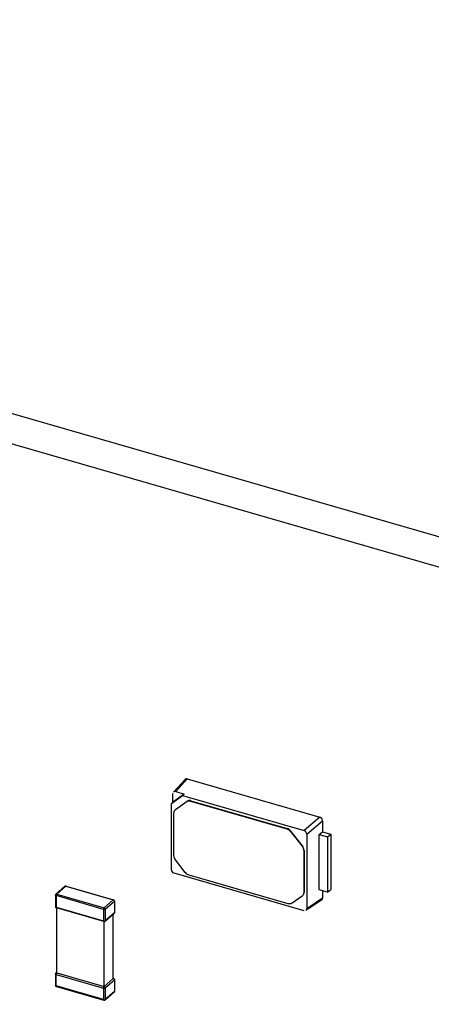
# Model space of a CAD drawing. Header units: millimetres. Extents: x 0 to 210, y 0 to 297.
# Tile 27 of 59: x 73.79 to 75.64, y 239.63 to 244.04. Entities that reach past the tile are written whole.
import ezdxf

# ---------------------------------------------------------------- set-up
doc = ezdxf.new("R2010")
doc.units = ezdxf.units.MM
doc.header["$LTSCALE"] = 19.36
doc.layers.get('0').update_dxf_attribs({"linetype": 'CONTINUOUS'})

msp = doc.modelspace()

# ---------------------------------------------------------------- linework, layer by layer
at = {"color": 7, "linetype": 'Continuous'}
for p, q in [((82.57663, 239.73428), (67.64388, 244.04499)), ((82.45877, 239.63221), (67.52602, 243.94292)), ((74.53565, 240.64002), (74.48387, 240.58331)), ((74.49388, 240.58553), (74.54545, 240.64231)), ((74.54545, 240.64231), (75.13978, 240.47074)), ((74.49389, 240.58553), (74.53217, 240.57437)), ((74.47496, 240.53234), (74.52479, 240.56779)), ((74.48165, 240.53843), (74.48153, 240.57675)), ((74.53217, 240.57437), (74.48165, 240.53843)), ((74.49327, 240.50536), (74.54485, 240.54227)), ((74.53222, 240.57429), (74.52474, 240.56786)), ((74.52479, 240.56779), (75.06894, 240.41059)), ((74.56091, 240.54323), (74.99141, 240.41895)), ((74.56234, 240.54446), (74.99284, 240.42019)), ((74.47491, 240.53242), (74.48171, 240.53836)), ((74.47508, 240.2356), (74.47496, 240.53234)), ((74.49349, 240.50565), (74.49206, 240.50441)), ((74.49207, 240.50439), (74.49327, 240.50536)), ((74.48602, 240.29894), (74.48602, 240.48995)), ((75.13978, 240.47074), (75.06894, 240.41059)), ((75.0813, 240.39467), (75.15193, 240.45509)), ((75.15193, 240.45509), (75.15192, 240.40536)), ((75.00891, 240.40666), (75.06025, 240.34049)), ((75.06168, 240.34173), (75.01033, 240.40789)), ((75.0813, 240.39467), (75.0813, 240.0606)), ((75.13634, 240.3932), (75.15192, 240.40536)), ((75.13634, 240.14576), (75.13634, 240.3932)), ((75.13634, 240.3932), (75.17384, 240.38237)), ((75.15192, 240.40536), (75.18826, 240.39487)), ((75.17384, 240.38237), (75.18826, 240.39487)), ((75.17384, 240.38237), (75.17384, 240.13494)), ((75.18826, 240.39487), (75.18826, 240.14743)), ((75.0675, 240.3209), (75.0675, 240.13227)), ((75.06892, 240.32214), (75.06892, 240.13351)), ((74.53665, 240.22344), (74.49327, 240.27935)), ((75.06894, 240.05181), (74.48743, 240.21968)), ((74.99817, 240.08296), (74.55415, 240.21114)), ((73.95705, 240.12591), (73.99777, 240.16117)), ((73.99777, 240.16117), (73.99801, 240.16136)), ((74.00309, 240.16234), (74.21589, 240.10091)), ((75.17384, 240.13494), (75.13634, 240.14576)), ((75.17384, 240.13494), (75.18826, 240.14743)), ((73.95508, 240.12159), (73.95508, 240.06963)), ((73.95527, 240.12085), (73.9551, 240.12155)), ((74.21589, 240.10091), (74.21593, 240.1009)), ((75.06025, 240.11687), (75.01567, 240.08516)), ((75.06144, 240.11784), (75.06025, 240.11687)), ((75.06288, 240.11906), (75.06146, 240.11782)), ((75.15192, 240.1082), (75.0813, 240.0606)), ((75.14815, 240.1006), (75.08373, 240.057)), ((75.15192, 240.14126), (75.15192, 240.1082)), ((73.95715, 240.06528), (73.9567, 240.06575)), ((73.95921, 240.06415), (73.95877, 240.06438)), ((74.172, 240.00271), (73.95921, 240.06414)), ((73.96079, 239.77394), (73.96079, 240.06468)), ((74.22002, 240.09546), (74.22002, 240.09542)), ((74.22002, 240.09542), (74.22002, 240.04346)), ((74.17733, 240.00388), (74.21804, 240.03914)), ((74.2143, 239.74777), (74.2143, 240.0359)), ((74.21804, 240.03914), (74.21819, 240.03927)), ((74.22001, 240.04336), (74.22002, 240.04346)), ((74.17359, 239.71251), (74.17359, 240.00325)), ((73.95508, 239.76899), (73.95508, 239.71703)), ((73.95705, 239.77331), (73.9595, 239.77543)), ((73.95705, 239.77331), (73.95729, 239.7735)), ((73.96079, 239.77394), (74.17359, 239.71251)), ((74.17359, 239.71251), (74.2143, 239.74777)), ((74.21589, 239.74831), (74.21457, 239.7487)), ((74.21589, 239.74831), (74.21593, 239.7483)), ((73.95877, 239.71178), (73.95723, 239.71262)), ((73.95877, 239.71178), (73.95921, 239.71156)), ((73.95921, 239.71154), (74.172, 239.65011)), ((74.22002, 239.74287), (74.22002, 239.74282)), ((74.22002, 239.74282), (74.22002, 239.69086)), ((74.17733, 239.65128), (74.21804, 239.68654)), ((74.21804, 239.68654), (74.21819, 239.68668)), ((74.22001, 239.69076), (74.22002, 239.69086))]:
    msp.add_line(p, q, dxfattribs=at)
at = {"color": 9, "linetype": 'Continuous'}
for p, q in [((74.54342, 240.54103), (74.54485, 240.54227)), ((74.56091, 240.54323), (74.56234, 240.54446)), ((74.49327, 240.50536), (74.4947, 240.50659)), ((74.99141, 240.41895), (74.99284, 240.42019)), ((75.00891, 240.40666), (75.01033, 240.40789)), ((75.06025, 240.34049), (75.06168, 240.34173)), ((75.0675, 240.3209), (75.06892, 240.32214)), ((73.96079, 240.12654), (74.00151, 240.1618)), ((74.00151, 240.1618), (74.2143, 240.10037)), ((73.95794, 240.11912), (73.95794, 240.06715)), ((74.17073, 240.05769), (73.95794, 240.11912)), ((73.96079, 240.12654), (74.17359, 240.06511)), ((74.2143, 240.10037), (74.17359, 240.06511)), ((75.0675, 240.13227), (75.06892, 240.13351)), ((73.95794, 240.06715), (74.17073, 240.00572)), ((74.17073, 240.05769), (74.17073, 240.00572)), ((74.17854, 240.05873), (74.21925, 240.09399)), ((74.17854, 240.05873), (74.17854, 240.00677)), ((74.21925, 240.09399), (74.21925, 240.04203)), ((74.21925, 240.04203), (74.17854, 240.00677)), ((73.95717, 239.77338), (73.95729, 239.7735)), ((73.95794, 239.71456), (73.95794, 239.76652)), ((73.95794, 239.76652), (74.17073, 239.70509)), ((74.17073, 239.65313), (73.95794, 239.71456)), ((74.17073, 239.70509), (74.17073, 239.65313)), ((74.17854, 239.70614), (74.21925, 239.7414)), ((74.17854, 239.70614), (74.17854, 239.65417)), ((74.21925, 239.7414), (74.21925, 239.68943)), ((74.21925, 239.68943), (74.17854, 239.65417))]:
    msp.add_line(p, q, dxfattribs=at)
at = {"color": 7, "linetype": 'Continuous'}
for centre, radius, start, end in [((75.0475, 240.13351), 0.02142, 351.55578, 0.00814), ((73.96019, 239.71608), 0.00455, 220.00218, 229.4547)]:
    msp.add_arc(centre, radius, start, end, dxfattribs=at)
for centre, major_axis, ratio, start_param, end_param in [((74.49392, 240.57313), (-0.00937, 0.01084), 0.7477192, -0.8547567, 0.0883516), ((75.0689, 240.39821), (0.00936, -0.01079), 0.7522872, 0.7144696, 2.282189), ((75.0689, 240.06421), (-0.00937, 0.01084), 0.7477192, -3.2299538, -2.4286299)]:
    msp.add_ellipse(centre, major_axis=major_axis, ratio=ratio, start_param=start_param, end_param=end_param, dxfattribs=at)
for points in [[(74.54545, 240.64231), (74.54221, 240.64319), (74.53789, 240.64252), (74.53564, 240.64003)], [(74.48602, 240.48995), (74.48602, 240.49517), (74.48816, 240.50094), (74.49207, 240.5044)], [(75.15192, 240.45509), (75.15181, 240.46169), (75.14609, 240.46881), (75.13978, 240.47074)], [(74.99141, 240.41895), (74.99826, 240.41698), (75.00453, 240.41229), (75.00891, 240.40666)], [(75.01033, 240.40789), (75.00596, 240.41352), (74.99969, 240.41821), (74.99284, 240.42019)], [(75.06025, 240.34049), (75.06452, 240.33499), (75.0675, 240.32786), (75.0675, 240.3209)], [(75.06892, 240.32214), (75.06892, 240.3291), (75.06594, 240.33623), (75.06168, 240.34173)], [(74.49327, 240.27935), (74.489, 240.28485), (74.48602, 240.29198), (74.48602, 240.29894)], [(74.48743, 240.21968), (74.48098, 240.22154), (74.47508, 240.22888), (74.47508, 240.2356)], [(74.55415, 240.21114), (74.5473, 240.21312), (74.54102, 240.21781), (74.53665, 240.22344)], [(74.00307, 240.16225), (74.00161, 240.16264), (73.99987, 240.1625), (73.99856, 240.16174)], [(73.95709, 240.12583), (73.95593, 240.12475), (73.95514, 240.1231), (73.95511, 240.12152)], [(73.95705, 240.12591), (73.958, 240.12674), (73.95958, 240.12689), (73.96079, 240.12654)], [(73.96079, 240.12654), (73.95879, 240.1248), (73.95794, 240.12177), (73.95794, 240.11912)], [(74.2143, 240.10029), (74.21566, 240.0999), (74.21694, 240.09902), (74.2178, 240.09791)], [(74.21993, 240.09546), (74.2199, 240.0977), (74.21804, 240.10016), (74.2159, 240.10082)], [(75.0675, 240.13227), (75.0675, 240.12705), (75.06536, 240.12129), (75.06145, 240.11783)], [(75.14816, 240.1006), (75.1505, 240.10218), (75.15188, 240.10537), (75.15192, 240.1082)], [(73.95508, 240.06963), (73.95507, 240.06837), (73.95673, 240.0675), (73.95794, 240.06715)], [(73.95514, 240.06965), (73.95517, 240.06801), (73.95601, 240.06628), (73.95725, 240.06521)], [(74.17854, 240.05873), (74.17655, 240.05701), (74.17325, 240.05696), (74.17073, 240.05769)], [(74.17078, 240.05773), (74.17078, 240.05915), (74.17106, 240.06059), (74.17157, 240.06191)], [(74.17157, 240.06191), (74.17201, 240.06307), (74.17265, 240.06422), (74.17359, 240.06503)], [(74.17359, 240.06511), (74.17617, 240.06436), (74.17854, 240.06142), (74.17854, 240.05873)], [(74.2178, 240.09791), (74.21865, 240.09682), (74.21917, 240.09539), (74.21917, 240.09402)], [(74.21817, 240.0393), (74.21925, 240.04029), (74.21993, 240.04189), (74.21987, 240.04335)], [(74.17073, 240.00572), (74.17325, 240.005), (74.17655, 240.00505), (74.17854, 240.00677)], [(74.17202, 240.0028), (74.17348, 240.00241), (74.17523, 240.00255), (74.17654, 240.00331)], [(73.95794, 239.76652), (73.95673, 239.76687), (73.95508, 239.76773), (73.95509, 239.76899)], [(73.95679, 239.77306), (73.95577, 239.77202), (73.95517, 239.77045), (73.95517, 239.76899)], [(73.96079, 239.77394), (73.95879, 239.77221), (73.95794, 239.76917), (73.95794, 239.76652)], [(74.2143, 239.74769), (74.21566, 239.7473), (74.21694, 239.74643), (74.2178, 239.74531)], [(74.21993, 239.74287), (74.2199, 239.7451), (74.21804, 239.74757), (74.2159, 239.74822)], [(73.95508, 239.71703), (73.95507, 239.71577), (73.95673, 239.71491), (73.95794, 239.71456)], [(73.95514, 239.71705), (73.95517, 239.71542), (73.95601, 239.71369), (73.95725, 239.71262)], [(74.17854, 239.70614), (74.17655, 239.70442), (74.17325, 239.70436), (74.17073, 239.70509)], [(74.17078, 239.70513), (74.17078, 239.70655), (74.17106, 239.70799), (74.17157, 239.70931)], [(74.17157, 239.70931), (74.17201, 239.71047), (74.17265, 239.71162), (74.17359, 239.71243)], [(74.17359, 239.71251), (74.17617, 239.71177), (74.17854, 239.70883), (74.17854, 239.70614)], [(74.2178, 239.74531), (74.21865, 239.74423), (74.21917, 239.7428), (74.21917, 239.74142)], [(74.21817, 239.6867), (74.21925, 239.68769), (74.21993, 239.68929), (74.21987, 239.69076)], [(74.17073, 239.65313), (74.17325, 239.6524), (74.17655, 239.65246), (74.17854, 239.65417)], [(74.17202, 239.6502), (74.17348, 239.64981), (74.17523, 239.64995), (74.17654, 239.65072)]]:
    msp.add_open_spline(points, degree=3, dxfattribs=at)
for points, knots in [([(74.54342, 240.54103), (74.54696, 240.54355), (74.55348, 240.54477), (74.55935, 240.54368), (74.56091, 240.54323)], [0, 0, 0, 0, 0.727298, 1, 1, 1, 1]), ([(74.56234, 240.54446), (74.56078, 240.54492), (74.55491, 240.54601), (74.54839, 240.54479), (74.54485, 240.54227)], [0, 0, 0, 0, 0.272702, 1, 1, 1, 1]), ([(73.99801, 240.16136), (73.99847, 240.16169), (73.99968, 240.16207), (74.0009, 240.16189), (74.00151, 240.16172)], [0, 0, 0, 0, 0.4727453, 1, 1, 1, 1]), ([(74.00309, 240.16233), (74.00284, 240.1624), (74.00224, 240.16234), (74.00175, 240.16201), (74.00151, 240.1618)], [0, 0, 0, 0, 0.4445261, 1, 1, 1, 1]), ([(73.95798, 240.11916), (73.95739, 240.11933), (73.95638, 240.11971), (73.9555, 240.12044), (73.95527, 240.12085)], [0, 0, 0, 0, 0.5660268, 1, 1, 1, 1]), ([(74.2143, 240.10037), (74.21454, 240.10058), (74.21503, 240.10091), (74.21564, 240.10097), (74.21589, 240.10091)], [0, 0, 0, 0, 0.5559862, 1, 1, 1, 1]), ([(73.95877, 240.06438), (73.95847, 240.06447), (73.95789, 240.06471), (73.95738, 240.06508), (73.95715, 240.06528)], [0, 0, 0, 0, 0.5036406, 1, 1, 1, 1]), ([(73.95798, 240.06719), (73.95798, 240.06662), (73.95806, 240.06563), (73.95846, 240.06465), (73.95877, 240.06438)], [0, 0, 0, 0, 0.5816797, 1, 1, 1, 1]), ([(74.22001, 240.09542), (74.22, 240.09516), (74.21985, 240.09461), (74.21947, 240.09418), (74.21925, 240.09399)], [0, 0, 0, 0, 0.4661531, 1, 1, 1, 1]), ([(75.01567, 240.08516), (75.01212, 240.08264), (75.0056, 240.08142), (74.99974, 240.08251), (74.99817, 240.08296)], [0, 0, 0, 0, 0.727298, 1, 1, 1, 1]), ([(74.21818, 240.03927), (74.21853, 240.03962), (74.21908, 240.0405), (74.21925, 240.04151), (74.21925, 240.04203)], [0, 0, 0, 0, 0.4850574, 1, 1, 1, 1]), ([(74.21925, 240.04203), (74.21946, 240.04221), (74.21981, 240.04261), (74.21999, 240.04311), (74.22001, 240.04336)], [0, 0, 0, 0, 0.5334472, 1, 1, 1, 1]), ([(74.172, 240.00272), (74.17156, 240.00284), (74.17081, 240.00391), (74.17073, 240.00504), (74.17073, 240.00572)], [0, 0, 0, 0, 0.3983561, 1, 1, 1, 1]), ([(74.17846, 240.00679), (74.17846, 240.00624), (74.1783, 240.00516), (74.17771, 240.00422), (74.17733, 240.00388)], [0, 0, 0, 0, 0.5221252, 1, 1, 1, 1]), ([(73.95729, 239.7735), (73.95776, 239.77383), (73.95897, 239.77421), (73.96019, 239.77404), (73.96079, 239.77386)], [0, 0, 0, 0, 0.4727453, 1, 1, 1, 1]), ([(74.2143, 239.74777), (74.21454, 239.74798), (74.21503, 239.74831), (74.21564, 239.74838), (74.21589, 239.74831)], [0, 0, 0, 0, 0.5559862, 1, 1, 1, 1]), ([(73.95798, 239.7146), (73.95798, 239.71402), (73.95806, 239.71304), (73.95846, 239.71205), (73.95877, 239.71178)], [0, 0, 0, 0, 0.5816797, 1, 1, 1, 1]), ([(74.22001, 239.74282), (74.22, 239.74257), (74.21985, 239.74201), (74.21947, 239.74159), (74.21925, 239.7414)], [0, 0, 0, 0, 0.4661531, 1, 1, 1, 1]), ([(74.21818, 239.68668), (74.21853, 239.68702), (74.21908, 239.6879), (74.21925, 239.68892), (74.21925, 239.68943)], [0, 0, 0, 0, 0.4850574, 1, 1, 1, 1]), ([(74.21925, 239.68943), (74.21946, 239.68962), (74.21981, 239.69001), (74.21999, 239.69052), (74.22001, 239.69076)], [0, 0, 0, 0, 0.5334472, 1, 1, 1, 1]), ([(74.172, 239.65012), (74.17156, 239.65024), (74.17081, 239.65132), (74.17073, 239.65245), (74.17073, 239.65313)], [0, 0, 0, 0, 0.3983561, 1, 1, 1, 1]), ([(74.17846, 239.6542), (74.17846, 239.65364), (74.1783, 239.65256), (74.17771, 239.65162), (74.17733, 239.65129)], [0, 0, 0, 0, 0.5221252, 1, 1, 1, 1])]:
    msp.add_open_spline(points, degree=3, knots=knots, dxfattribs=at)
at = {"color": 9, "linetype": 'Continuous'}
for points in [[(73.95527, 240.12085), (73.95527, 240.12349), (73.95818, 240.12618), (73.96079, 240.12654)], [(74.17709, 240.00369), (74.17541, 240.00223), (74.1721, 240.00397), (74.17073, 240.00573)], [(73.95794, 239.76652), (73.95653, 239.76834), (73.95555, 239.77174), (73.95717, 239.77338)], [(74.17073, 239.65313), (74.1721, 239.65138), (74.17541, 239.64964), (74.17709, 239.65109)]]:
    msp.add_open_spline(points, degree=3, dxfattribs=at)
for points in [[(74.17157, 240.06191), (74.17358, 240.06133), (74.17597, 240.06036), (74.17818, 240.05904), (74.17854, 240.05873)], [(74.17157, 239.70931), (74.17358, 239.70873), (74.17597, 239.70776), (74.17818, 239.70644), (74.17854, 239.70614)]]:
    msp.add_open_spline(points, degree=3, knots=[0, 0, 0, 0, 0.8165522, 1, 1, 1, 1], dxfattribs=at)

doc.saveas('drawing.dxf')
